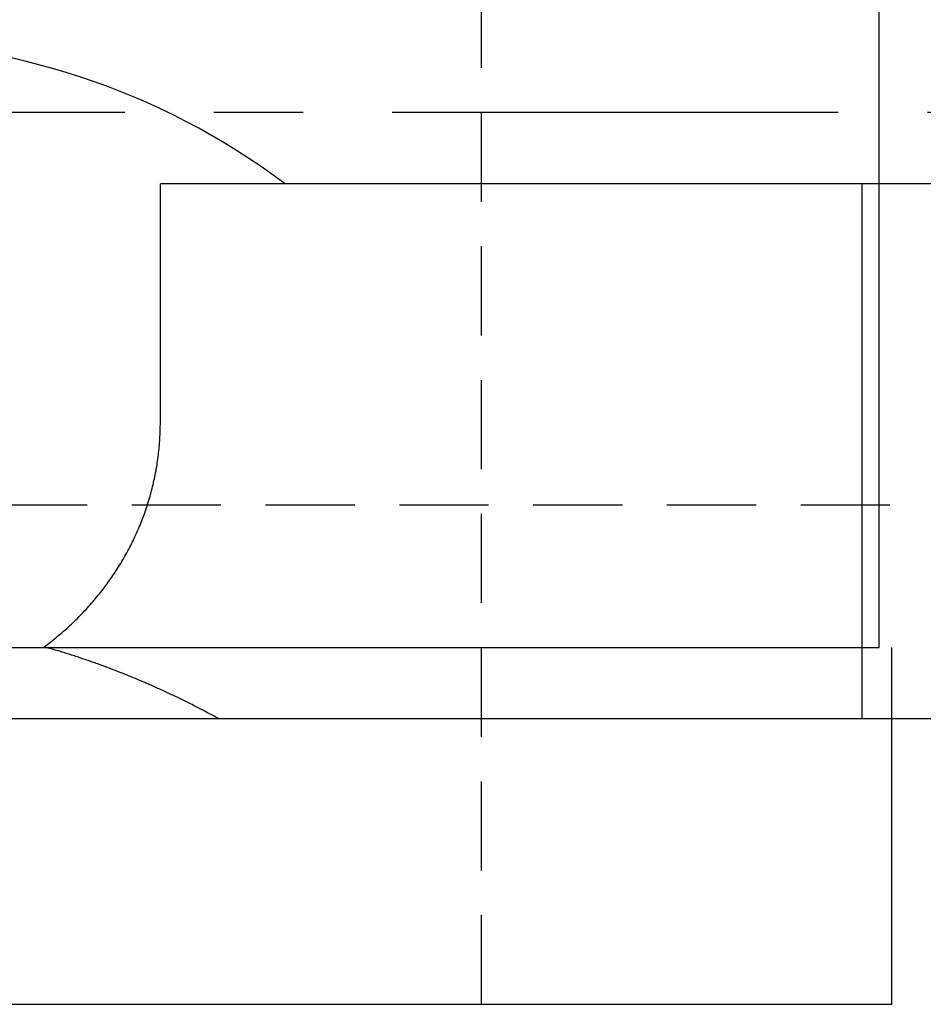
# Model space of a CAD drawing. Extents: x -71 to 152, y -72 to 152.
# Tile 4 of 7: x 5 to 30, y 102 to 129. Entities that reach past the tile are written whole.
import ezdxf

# ---------------------------------------------------------------- set-up
doc = ezdxf.new("R2010")
doc.units = 0
doc.header["$LTSCALE"] = 10
doc.linetypes.add('CENTER', pattern=[2, 1.25, -0.25, 0.25, -0.25])
doc.linetypes.add('HIDDEN', pattern=[0.375, 0.25, -0.125])
doc.layers.get('0').update_dxf_attribs({"linetype": 'CONTINUOUS'})
doc.layers.add('CENTER', color=1, linetype='CENTER')
doc.layers.add('HIDDEN', color=3, linetype='HIDDEN')

msp = doc.modelspace()

# ---------------------------------------------------------------- linework, layer by layer
for p, q in [((28.65, 111.7), (28.65, 141.7)), ((8.5, 118.009), (8.5, 124.7)), ((66.5, 124.7), (8.5, 124.7)), ((28.159, 124.7), (28.159, 109.7)), ((-28.65, 111.7), (28.65, 111.7)), ((29, 101.7), (29, 111.7)), ((52, 109.7), (-52, 109.7)), ((-29, 101.7), (29, 101.7))]:
    msp.add_line(p, q)
for points in [[(5.241, 111.72, 0), (5.288, 111.755, 0), (5.335, 111.79, 0), (5.382, 111.826, 0), (5.428, 111.862, 0), (5.474, 111.898, 0), (5.52, 111.935, 0), (5.566, 111.972, 0), (5.611, 112.009, 0), (5.656, 112.047, 0), (5.701, 112.084, 0), (5.745, 112.122, 0), (5.79, 112.161, 0), (5.834, 112.199, 0), (5.877, 112.238, 0), (5.921, 112.278, 0), (5.964, 112.317, 0), (6.006, 112.357, 0), (6.049, 112.397, 0), (6.091, 112.438, 0), (6.133, 112.478, 0), (6.174, 112.519, 0), (6.216, 112.56, 0), (6.256, 112.602, 0), (6.297, 112.644, 0), (6.337, 112.686, 0), (6.377, 112.728, 0), (6.417, 112.771, 0), (6.456, 112.813, 0), (6.495, 112.857, 0), (6.534, 112.9, 0), (6.572, 112.943, 0), (6.61, 112.987, 0), (6.648, 113.031, 0), (6.685, 113.076, 0), (6.722, 113.12, 0), (6.759, 113.165, 0), (6.795, 113.21, 0), (6.831, 113.256, 0), (6.867, 113.301, 0), (6.902, 113.347, 0), (6.937, 113.393, 0), (6.972, 113.439, 0), (7.006, 113.486, 0), (7.04, 113.533, 0), (7.073, 113.58, 0), (7.107, 113.627, 0), (7.14, 113.674, 0), (7.172, 113.722, 0), (7.204, 113.77, 0), (7.236, 113.818, 0), (7.267, 113.866, 0), (7.298, 113.914, 0), (7.329, 113.963, 0), (7.359, 114.012, 0), (7.389, 114.061, 0), (7.419, 114.11, 0), (7.448, 114.16, 0), (7.477, 114.209, 0), (7.505, 114.259, 0), (7.533, 114.309, 0), (7.561, 114.36, 0), (7.588, 114.41, 0), (7.615, 114.461, 0), (7.642, 114.511, 0), (7.668, 114.562, 0), (7.694, 114.613, 0), (7.719, 114.665, 0), (7.744, 114.716, 0), (7.769, 114.768, 0), (7.793, 114.82, 0), (7.817, 114.871, 0), (7.84, 114.924, 0), (7.863, 114.976, 0), (7.886, 115.028, 0), (7.908, 115.081, 0), (7.93, 115.133, 0), (7.952, 115.186, 0), (7.973, 115.239, 0), (7.993, 115.292, 0), (8.014, 115.346, 0), (8.034, 115.399, 0), (8.053, 115.453, 0), (8.072, 115.506, 0), (8.091, 115.56, 0), (8.109, 115.614, 0), (8.127, 115.668, 0), (8.144, 115.722, 0), (8.161, 115.776, 0), (8.178, 115.831, 0), (8.194, 115.885, 0), (8.21, 115.94, 0), (8.225, 115.994, 0), (8.24, 116.049, 0), (8.255, 116.104, 0), (8.269, 116.159, 0), (8.283, 116.214, 0), (8.296, 116.269, 0), (8.309, 116.325, 0), (8.321, 116.38, 0), (8.333, 116.435, 0), (8.345, 116.491, 0), (8.356, 116.546, 0), (8.367, 116.602, 0), (8.378, 116.658, 0), (8.387, 116.714, 0), (8.397, 116.769, 0), (8.406, 116.825, 0), (8.415, 116.881, 0), (8.423, 116.937, 0), (8.431, 116.993, 0), (8.438, 117.05, 0), (8.445, 117.106, 0), (8.452, 117.162, 0), (8.458, 117.218, 0), (8.464, 117.274, 0), (8.469, 117.331, 0), (8.474, 117.387, 0), (8.479, 117.444, 0), (8.483, 117.5, 0), (8.486, 117.557, 0), (8.49, 117.613, 0), (8.492, 117.669, 0), (8.495, 117.726, 0), (8.497, 117.783, 0), (8.498, 117.839, 0), (8.499, 117.896, 0), (8.5, 117.952, 0), (8.5, 118.009, 0)], [(10.149, 109.7, 0), (10.111, 109.721, 0), (10.073, 109.741, 0), (10.035, 109.762, 0), (9.997, 109.783, 0), (9.959, 109.803, 0), (9.921, 109.823, 0), (9.882, 109.844, 0), (9.844, 109.864, 0), (9.806, 109.884, 0), (9.768, 109.904, 0), (9.73, 109.924, 0), (9.692, 109.944, 0), (9.654, 109.964, 0), (9.616, 109.984, 0), (9.578, 110.003, 0), (9.539, 110.023, 0), (9.501, 110.042, 0), (9.463, 110.062, 0), (9.425, 110.081, 0), (9.387, 110.1, 0), (9.349, 110.12, 0), (9.311, 110.139, 0), (9.272, 110.158, 0), (9.234, 110.177, 0), (9.196, 110.196, 0), (9.158, 110.214, 0), (9.12, 110.233, 0), (9.082, 110.252, 0), (9.043, 110.27, 0), (9.005, 110.289, 0), (8.967, 110.307, 0), (8.929, 110.326, 0), (8.891, 110.344, 0), (8.852, 110.362, 0), (8.814, 110.38, 0), (8.776, 110.398, 0), (8.738, 110.416, 0), (8.699, 110.434, 0), (8.661, 110.452, 0), (8.623, 110.469, 0), (8.585, 110.487, 0), (8.546, 110.505, 0), (8.508, 110.522, 0), (8.47, 110.54, 0), (8.432, 110.557, 0), (8.393, 110.574, 0), (8.355, 110.591, 0), (8.317, 110.608, 0), (8.278, 110.625, 0), (8.24, 110.642, 0), (8.202, 110.659, 0), (8.164, 110.676, 0), (8.125, 110.693, 0), (8.087, 110.709, 0), (8.049, 110.726, 0), (8.01, 110.742, 0), (7.972, 110.759, 0), (7.934, 110.775, 0), (7.895, 110.791, 0), (7.857, 110.807, 0), (7.819, 110.823, 0), (7.78, 110.839, 0), (7.742, 110.855, 0), (7.704, 110.871, 0), (7.665, 110.887, 0), (7.627, 110.902, 0), (7.588, 110.918, 0), (7.55, 110.934, 0), (7.512, 110.949, 0), (7.473, 110.964, 0), (7.435, 110.98, 0), (7.396, 110.995, 0), (7.358, 111.01, 0), (7.32, 111.025, 0), (7.281, 111.04, 0), (7.243, 111.055, 0), (7.204, 111.07, 0), (7.166, 111.084, 0), (7.128, 111.099, 0), (7.089, 111.114, 0), (7.051, 111.128, 0), (7.012, 111.142, 0), (6.974, 111.157, 0), (6.935, 111.171, 0), (6.897, 111.185, 0), (6.859, 111.199, 0), (6.82, 111.213, 0), (6.782, 111.227, 0), (6.743, 111.241, 0), (6.705, 111.255, 0), (6.666, 111.269, 0), (6.628, 111.282, 0), (6.589, 111.296, 0), (6.551, 111.309, 0), (6.512, 111.323, 0), (6.474, 111.336, 0), (6.435, 111.349, 0), (6.397, 111.362, 0), (6.358, 111.375, 0), (6.32, 111.388, 0), (6.281, 111.401, 0), (6.243, 111.414, 0), (6.204, 111.427, 0), (6.166, 111.44, 0), (6.127, 111.452, 0), (6.089, 111.465, 0), (6.05, 111.477, 0), (6.012, 111.489, 0), (5.973, 111.502, 0), (5.935, 111.514, 0), (5.896, 111.526, 0), (5.858, 111.538, 0), (5.819, 111.55, 0), (5.781, 111.562, 0), (5.742, 111.574, 0), (5.703, 111.586, 0), (5.665, 111.597, 0), (5.626, 111.609, 0), (5.588, 111.62, 0), (5.549, 111.632, 0), (5.511, 111.643, 0), (5.472, 111.654, 0), (5.433, 111.665, 0), (5.395, 111.677, 0), (5.356, 111.688, 0), (5.318, 111.698, 0), (5.279, 111.709, 0), (5.241, 111.72, 0)]]:
    msp.add_polyline3d(points)
msp.add_arc((0, 108.7), 20, 53.1301, 126.9164)
at = {"layer": 'CENTER'}
msp.add_line((47.5, 126.7), (-47.5, 126.7), dxfattribs=at)
at = {"layer": 'HIDDEN'}
for p, q in [((17.5, 101.7), (17.5, 147.7)), ((-41.052, 115.7), (41.052, 115.7))]:
    msp.add_line(p, q, dxfattribs=at)

doc.saveas('drawing.dxf')
